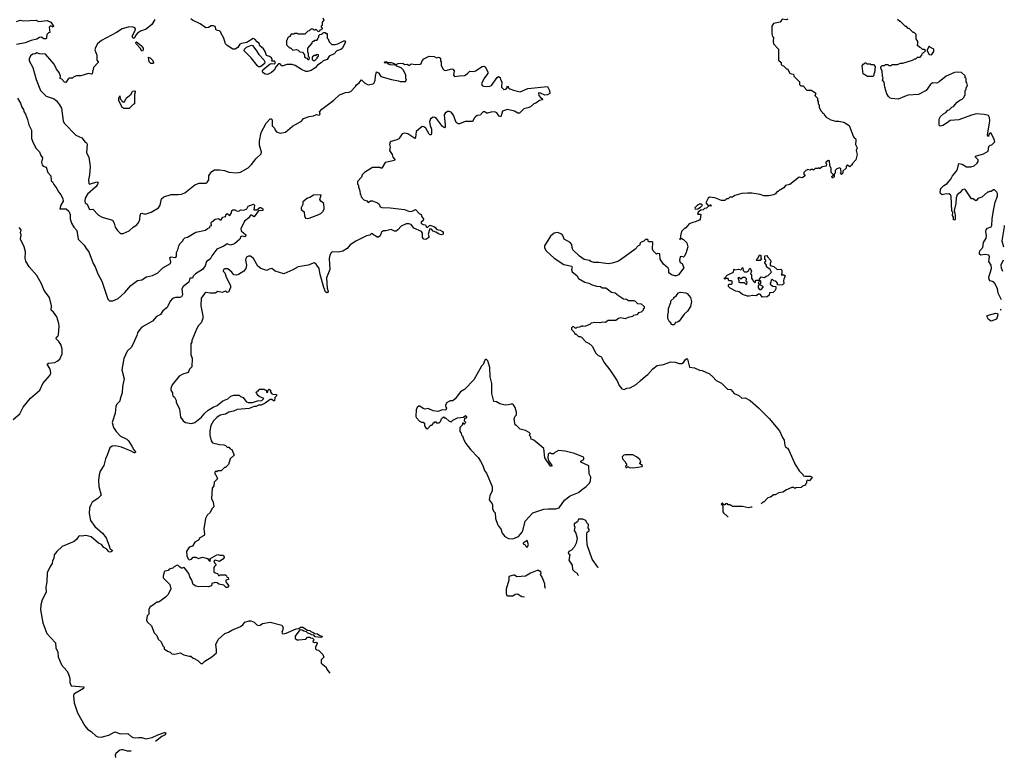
# Model space of a CAD drawing. Extents: x 2206940 to 2356632, y 511582 to 673215.
# Tile 103 of 228: x 2336761 to 2348412, y 517579 to 526313. Entities that reach past the tile are written whole.
import ezdxf

# ---------------------------------------------------------------- set-up
doc = ezdxf.new("R2010")
doc.units = 0

msp = doc.modelspace()

# ---------------------------------------------------------------- linework, layer by layer
at = {"layer": '0CON10XD'}
for points in [[(2336725, 526293), (2336765, 526307), (2336805, 526300), (2336954, 526306), (2336985, 526293), (2337085, 526302), (2337130, 526285), (2337162, 526235), (2337156, 526224), (2337125, 526238), (2337110, 526225), (2337118, 526162), (2337103, 526157), (2337083, 526137), (2337077, 526093), (2337070, 526085), (2337045, 526084), (2337015, 526104), (2336995, 526102), (2336965, 526081), (2336895, 526068), (2336825, 526040), (2336725, 526018)], [(2338360, 526315), (2338326, 526254), (2338259, 526201), (2338192, 526175), (2338155, 526151), (2338133, 526127), (2338115, 526090), (2338098, 526098), (2338093, 526117), (2338129, 526185), (2338130, 526205), (2338122, 526215), (2338095, 526226), (2338045, 526224), (2337975, 526204), (2337908, 526162), (2337728, 526065), (2337680, 526025), (2337658, 525985), (2337652, 525955), (2337672, 525892), (2337673, 525833), (2337690, 525815), (2337690, 525805), (2337636, 525745), (2337619, 525671), (2337605, 525668), (2337574, 525676), (2337485, 525648), (2337433, 525647), (2337403, 525637), (2337385, 525620), (2337345, 525620), (2337340, 525615), (2337305, 525570), (2337292, 525572), (2337258, 525608), (2337240, 525615), (2337243, 525645), (2337228, 525688), (2337197, 525725), (2337169, 525785), (2337065, 525906), (2336995, 525909), (2336965, 525922), (2336945, 525909), (2336916, 525904), (2336888, 525885), (2336875, 525850), (2336874, 525824), (2336917, 525747), (2336956, 525605), (2337006, 525475), (2337075, 525408), (2337167, 525377), (2337195, 525350), (2337232, 525305), (2337254, 525264), (2337276, 525115), (2337288, 525088), (2337425, 524947), (2337495, 524912), (2337535, 524862), (2337553, 524853), (2337559, 524839), (2337553, 524735), (2337580, 524685), (2337596, 524575), (2337586, 524474), (2337574, 524415), (2337578, 524375), (2337587, 524367), (2337675, 524392), (2337688, 524385), (2337677, 524355), (2337661, 524335), (2337564, 524245), (2337535, 524198), (2337530, 524165), (2337535, 524145), (2337559, 524129), (2337585, 524074), (2337595, 524067), (2337625, 524070), (2337695, 524000), (2337738, 523975), (2337858, 523938), (2337878, 523905), (2337890, 523855), (2337918, 523815), (2337945, 523788), (2337957, 523783), (2337985, 523782), (2338055, 523812), (2338104, 523856), (2338148, 523885), (2338170, 523915), (2338182, 523945), (2338186, 523995), (2338195, 524017), (2338205, 524021), (2338245, 524011)], [(2340350, 526335), (2340360, 526305), (2340340, 526285), (2340340, 526245), (2340330, 526235), (2340330, 526225), (2340340, 526215), (2340340, 526205), (2340328, 526192), (2340312, 526188), (2340305, 526170), (2340292, 526172), (2340265, 526200), (2340255, 526190), (2340245, 526190), (2340235, 526200), (2340205, 526200), (2340188, 526182), (2340172, 526178), (2340135, 526140), (2340055, 526140), (2340045, 526150), (2340015, 526150), (2340005, 526140), (2339975, 526140), (2339960, 526125), (2339960, 526115), (2339945, 526110), (2339930, 526095), (2339927, 526073), (2339920, 526065), (2339920, 526015), (2339955, 525980), (2339965, 525980), (2339993, 525953), (2340035, 525958), (2340055, 525950), (2340075, 525930), (2340108, 525928), (2340130, 525895), (2340132, 525872), (2340145, 525860), (2340158, 525858), (2340172, 525842), (2340185, 525840), (2340190, 525865), (2340180, 525875), (2340180, 525915), (2340170, 525925), (2340170, 525975), (2340220, 526035), (2340220, 526045), (2340232, 526058), (2340245, 526060), (2340255, 526070), (2340275, 526070), (2340288, 526082), (2340290, 526095), (2340300, 526105), (2340300, 526125), (2340312, 526138), (2340335, 526140), (2340355, 526160), (2340375, 526160), (2340385, 526150), (2340398, 526148), (2340400, 526095), (2340410, 526085), (2340422, 526052), (2340455, 526020), (2340495, 526020), (2340525, 526028), (2340595, 526062), (2340611, 526061), (2340615, 526045), (2340578, 525972), (2340562, 525958), (2340513, 525945), (2340482, 525908), (2340425, 525880), (2340398, 525842), (2340351, 525825), (2340328, 525802), (2340285, 525775), (2340258, 525742), (2340210, 525710), (2340165, 525699), (2340145, 525700), (2340095, 525722), (2340022, 525772), (2339985, 525782), (2339922, 525782), (2339865, 525762), (2339850, 525775), (2339845, 525790), (2339825, 525790), (2339795, 525760), (2339774, 525716), (2339742, 525688), (2339695, 525662), (2339665, 525667), (2339639, 525689), (2339634, 525705), (2339640, 525720), (2339725, 525789), (2339745, 525794), (2339782, 525788), (2339788, 525805), (2339775, 525822), (2339745, 525820), (2339747, 525843), (2339740, 525860), (2339717, 525877), (2339680, 525890), (2339666, 525935), (2339647, 525967), (2339603, 526003), (2339595, 526030), (2339570, 526050), (2339545, 526082), (2339525, 526088), (2339449, 526041), (2339385, 526032), (2339367, 526023), (2339342, 525985), (2339310, 525965), (2339285, 525964), (2339215, 526007), (2339198, 526025), (2339178, 526095), (2339140, 526155), (2339140, 526165), (2339125, 526180), (2339085, 526190), (2339075, 526230), (2339055, 526238), (2339025, 526238), (2338995, 526220), (2338965, 526218), (2338895, 526263), (2338806, 526306), (2338785, 526322)], [(2345850, 526320), (2345835, 526312), (2345785, 526320), (2345760, 526285), (2345683, 526267), (2345660, 526235), (2345660, 526145), (2345670, 526115), (2345680, 526105), (2345678, 526055), (2345682, 526025), (2345740, 525965), (2345740, 525835), (2345770, 525805), (2345772, 525782), (2345785, 525770), (2345798, 525768), (2345835, 525730), (2345845, 525730), (2345875, 525680), (2345895, 525670), (2345918, 525668), (2345922, 525642), (2345988, 525578), (2345990, 525545), (2346005, 525530), (2346038, 525528), (2346042, 525512), (2346075, 525480), (2346125, 525480), (2346178, 525448), (2346180, 525425), (2346170, 525415), (2346200, 525385), (2346200, 525355), (2346210, 525345), (2346210, 525315), (2346220, 525305), (2346223, 525273), (2346245, 525230), (2346260, 525215), (2346260, 525205), (2346275, 525200), (2346280, 525185), (2346305, 525160), (2346358, 525128), (2346415, 525112), (2346455, 525112), (2346515, 525098), (2346575, 525060), (2346626, 524926), (2346635, 524912), (2346650, 524905), (2346657, 524887), (2346650, 524835), (2346672, 524795), (2346661, 524765), (2346670, 524715), (2346656, 524654), (2346610, 524605), (2346610, 524595), (2346598, 524582), (2346585, 524570), (2346555, 524590), (2346550, 524585), (2346540, 524575), (2346540, 524555), (2346502, 524518), (2346500, 524495), (2346485, 524480), (2346470, 524495), (2346480, 524505), (2346478, 524548), (2346465, 524560), (2346432, 524548), (2346410, 524525), (2346410, 524495), (2346400, 524485), (2346398, 524452), (2346385, 524440), (2346375, 524442), (2346372, 524455), (2346390, 524475), (2346363, 524505), (2346362, 524552), (2346346, 524586), (2346345, 524640), (2346330, 524645), (2346300, 524625), (2346300, 524615), (2346310, 524605), (2346305, 524580), (2346255, 524570), (2346235, 524550), (2346225, 524550), (2346215, 524560), (2346205, 524550), (2346175, 524550), (2346155, 524530), (2346145, 524540), (2346125, 524540), (2346115, 524530), (2346085, 524540), (2346075, 524530), (2346062, 524528), (2346040, 524505), (2346040, 524485), (2346050, 524475), (2346050, 524465), (2346030, 524445), (2346015, 524440), (2345985, 524450), (2345875, 524360), (2345825, 524348), (2345805, 524322), (2345765, 524300), (2345755, 524300), (2345735, 524280), (2345723, 524277), (2345705, 524250), (2345682, 524238), (2345625, 524228), (2345565, 524228), (2345523, 524243), (2345425, 524257), (2345375, 524260), (2345307, 524253), (2345225, 524232), (2345197, 524213), (2345165, 524210), (2345145, 524190), (2345125, 524190), (2345105, 524170), (2345065, 524170), (2344985, 524202), (2344925, 524211), (2344909, 524201), (2344880, 524145), (2344905, 524118), (2344935, 524122), (2344945, 524118), (2344934, 524104)], [(2348379, 522996), (2348338, 523075), (2348333, 523125), (2348306, 523186), (2348285, 523210), (2348245, 523221), (2348232, 523235), (2348230, 523265), (2348262, 523365), (2348256, 523405), (2348231, 523451), (2348233, 523477), (2348239, 523505), (2348231, 523525), (2348186, 523534), (2348134, 523524), (2348120, 523535), (2348117, 523555), (2348123, 523577), (2348158, 523615), (2348166, 523675), (2348196, 523725), (2348200, 523755), (2348193, 523803), (2348197, 523823), (2348215, 523844), (2348255, 523861), (2348263, 523877), (2348267, 523955), (2348283, 524055), (2348306, 524154), (2348333, 524225), (2348332, 524255), (2348325, 524270), (2348295, 524300), (2348285, 524300), (2348255, 524280), (2348235, 524280), (2348225, 524270), (2348215, 524270), (2348145, 524210), (2348100, 524195), (2348086, 524174), (2348075, 524168), (2348045, 524190), (2348025, 524190), (2347955, 524300), (2347945, 524307), (2347915, 524300), (2347888, 524265), (2347855, 524238), (2347843, 524205), (2347837, 524135), (2347820, 524055), (2347830, 523995), (2347830, 523945), (2347825, 523940), (2347813, 523943), (2347810, 523975), (2347800, 523995), (2347802, 524032), (2347790, 524045), (2347782, 524225), (2347775, 524240), (2347755, 524252), (2347710, 524245), (2347678, 524238), (2347658, 524255), (2347652, 524275), (2347662, 524315), (2347695, 524348), (2347736, 524374), (2347778, 524425), (2347798, 524465), (2347842, 524515), (2347858, 524542), (2347875, 524608), (2347915, 524601), (2347965, 524571), (2347979, 524569), (2348015, 524569), (2348055, 524584), (2348090, 524615), (2348103, 524635), (2348102, 524655), (2348072, 524685), (2348070, 524695), (2348165, 524726), (2348222, 524755), (2348228, 524812), (2348243, 524827), (2348265, 524832), (2348300, 524865), (2348294, 524895), (2348255, 524970), (2348242, 524968), (2348230, 524955), (2348225, 524930), (2348212, 524945), (2348242, 525115), (2348238, 525155), (2348225, 525177), (2348175, 525190), (2348084, 525196), (2348025, 525181), (2347875, 525127), (2347773, 525117), (2347737, 525093), (2347685, 525060), (2347655, 525050), (2347640, 525065), (2347642, 525135), (2347658, 525165), (2347691, 525199), (2347720, 525215), (2347745, 525240), (2347760, 525245), (2347790, 525275), (2347810, 525285), (2347854, 525336), (2347885, 525360), (2347915, 525370), (2347935, 525390), (2347948, 525425), (2347950, 525475), (2347960, 525485), (2347960, 525505), (2347978, 525535), (2347970, 525565), (2347960, 525575), (2347960, 525615), (2347950, 525625), (2347948, 525648), (2347907, 525687), (2347855, 525692), (2347823, 525687), (2347725, 525642), (2347643, 525577), (2347615, 525562), (2347564, 525566), (2347535, 525542), (2347488, 525475), (2347395, 525428), (2347275, 525417), (2347230, 525405), (2347155, 525372), (2347078, 525378), (2347060, 525385), (2347042, 525402), (2347023, 525433), (2346997, 525515), (2346992, 525572), (2346970, 525595), (2346980, 525625), (2346970, 525645), (2346968, 525705), (2346953, 525733), (2346952, 525755), (2346965, 525770), (2346995, 525770), (2347005, 525780), (2347035, 525780), (2347045, 525770), (2347075, 525770), (2347085, 525780), (2347148, 525782), (2347183, 525797), (2347212, 525798), (2347327, 525833), (2347355, 525850), (2347365, 525850), (2347385, 525870), (2347415, 525870), (2347438, 525892), (2347442, 525908), (2347478, 525942), (2347478, 525948), (2347465, 525960), (2347445, 525960), (2347425, 525980), (2347412, 525982), (2347382, 526012), (2347390, 526025), (2347390, 526055), (2347370, 526085), (2347368, 526138), (2347345, 526160), (2347335, 526160), (2347288, 526208), (2347275, 526210), (2347255, 526230), (2347242, 526232), (2347185, 526290), (2347175, 526290), (2347150, 526315)], [(2338215, 525941), (2338204, 525944), (2338191, 525971), (2338141, 526025), (2338137, 526043), (2338145, 526052), (2338198, 526008), (2338221, 525975), (2338224, 525955), (2338215, 525941)], [(2339605, 525754), (2339586, 525756), (2339575, 525766), (2339501, 525861), (2339418, 525945), (2339422, 525965), (2339444, 525986), (2339505, 526009), (2339515, 526007), (2339557, 525957), (2339591, 525901), (2339648, 525838), (2339660, 525815), (2339659, 525795), (2339625, 525765), (2339605, 525754)], [(2347545, 525898), (2347555, 525902), (2347578, 525935), (2347578, 525965), (2347540, 525985), (2347525, 526000), (2347500, 525955), (2347500, 525945), (2347525, 525900), (2347545, 525898)], [(2338245, 524011), (2338315, 524034), (2338402, 524085), (2338424, 524116), (2338440, 524190), (2338465, 524217), (2338555, 524244), (2338635, 524241), (2338674, 524246), (2338715, 524263), (2338835, 524359), (2338885, 524376), (2338963, 524377), (2338975, 524382), (2339000, 524415), (2338998, 524465), (2339009, 524485), (2339035, 524516), (2339065, 524533), (2339126, 524536), (2339186, 524526), (2339237, 524507), (2339325, 524500), (2339375, 524507), (2339465, 524557), (2339505, 524597), (2339559, 524671), (2339618, 524725), (2339622, 524745), (2339597, 524827), (2339597, 524875), (2339618, 524975), (2339678, 525088), (2339725, 525140), (2339735, 525140), (2339750, 525125), (2339750, 525055), (2339775, 525030), (2339783, 525003), (2339800, 524985), (2339845, 524970), (2339905, 524980), (2339990, 525050), (2340095, 525112), (2340119, 525141), (2340185, 525167), (2340236, 525174), (2340275, 525190), (2340305, 525182), (2340316, 525195), (2340308, 525222), (2340335, 525252), (2340479, 525361), (2340546, 525424), (2340615, 525452), (2340655, 525453), (2340679, 525461), (2340735, 525520), (2340748, 525542), (2340780, 525565), (2340788, 525582), (2340805, 525600), (2340842, 525565), (2340885, 525543), (2340945, 525553), (2340957, 525565), (2340969, 525595), (2340970, 525645), (2340983, 525697), (2341005, 525682), (2341035, 525641), (2341160, 525605), (2341245, 525588), (2341265, 525580), (2341325, 525580), (2341340, 525595), (2341332, 525615), (2341330, 525655), (2341302, 525715), (2341274, 525744), (2341222, 525762), (2341216, 525775), (2341224, 525786), (2341238, 525792), (2341295, 525798), (2341315, 525782), (2341345, 525787), (2341365, 525774), (2341376, 525774), (2341395, 525790), (2341445, 525783), (2341500, 525785), (2341512, 525795), (2341522, 525825), (2341545, 525848), (2341605, 525882), (2341667, 525877), (2341695, 525860), (2341715, 525868), (2341730, 525865), (2341740, 525855), (2341740, 525825), (2341750, 525815), (2341750, 525775), (2341770, 525730), (2341785, 525716), (2341805, 525711), (2341875, 525730), (2341885, 525727), (2341901, 525705), (2341894, 525654), (2341908, 525638), (2341965, 525649), (2342025, 525651), (2342055, 525670), (2342086, 525704), (2342135, 525701), (2342155, 525706), (2342235, 525760), (2342255, 525762), (2342270, 525755), (2342302, 525695), (2342302, 525675), (2342263, 525625), (2342224, 525556), (2342232, 525535), (2342250, 525525), (2342285, 525520), (2342325, 525524), (2342345, 525534), (2342411, 525629), (2342425, 525638), (2342445, 525630), (2342450, 525605), (2342467, 525575), (2342462, 525515), (2342490, 525485), (2342511, 525489), (2342527, 525503), (2342535, 525530), (2342550, 525500), (2342562, 525492), (2342605, 525477), (2342685, 525459), (2342775, 525497), (2343005, 525520), (2343032, 525475), (2343035, 525440), (2343005, 525422), (2342975, 525418), (2342925, 525442), (2342900, 525445), (2342903, 525413), (2342925, 525390), (2342945, 525380), (2342948, 525365), (2342913, 525357), (2342868, 525325), (2342844, 525316), (2342805, 525280), (2342775, 525267), (2342725, 525256), (2342675, 525204), (2342655, 525206), (2342615, 525229), (2342535, 525248), (2342475, 525229), (2342455, 525163), (2342435, 525170), (2342409, 525209), (2342385, 525222), (2342335, 525218), (2342295, 525206), (2342285, 525207), (2342265, 525222), (2342247, 525223), (2342223, 525197), (2342215, 525182), (2342175, 525179), (2342156, 525164), (2342138, 525145), (2342125, 525113), (2342115, 525107), (2342034, 525106), (2341965, 525078), (2341948, 525078), (2341926, 525095), (2341895, 525181), (2341865, 525219), (2341845, 525226), (2341825, 525224), (2341795, 525206), (2341784, 525186), (2341795, 525065), (2341794, 525045), (2341786, 525034), (2341765, 525046), (2341695, 525142), (2341675, 525156), (2341655, 525158), (2341622, 525138), (2341609, 525105), (2341618, 525058), (2341634, 525015), (2341634, 524966), (2341629, 524951), (2341615, 524949), (2341605, 524957), (2341565, 525028), (2341545, 525042), (2341525, 525047), (2341451, 524989), (2341444, 524916), (2341436, 524904), (2341355, 524961), (2341315, 524970), (2341288, 524962), (2341249, 524901), (2341225, 524889), (2341155, 524871), (2341145, 524862), (2341136, 524835), (2341144, 524805), (2341138, 524765), (2341167, 524715), (2341176, 524685), (2341199, 524659), (2341198, 524645), (2341087, 524623), (2341045, 524553), (2341035, 524553), (2341023, 524563), (2340935, 524562), (2340840, 524505), (2340813, 524477), (2340805, 524450), (2340760, 524395), (2340760, 524365), (2340770, 524355), (2340770, 524335), (2340787, 524287), (2340790, 524245), (2340797, 524237), (2340800, 524215), (2340835, 524180), (2340868, 524168), (2340885, 524150), (2340913, 524167), (2340935, 524168), (2340995, 524143), (2341015, 524128), (2341025, 524098), (2341045, 524089), (2341145, 524086), (2341315, 524065), (2341375, 524041), (2341406, 524044), (2341445, 524064), (2341489, 524019), (2341512, 524005), (2341518, 523978), (2341538, 523955), (2341536, 523934), (2341512, 523915), (2341511, 523905), (2341520, 523895), (2341535, 523886), (2341563, 523883), (2341571, 523865), (2341585, 523854), (2341615, 523880), (2341660, 523865), (2341675, 523857), (2341697, 523827), (2341735, 523822), (2341765, 523804), (2341774, 523794), (2341774, 523775), (2341754, 523766), (2341725, 523772), (2341685, 523798), (2341655, 523809), (2341634, 523834), (2341615, 523837), (2341596, 523775), (2341604, 523745), (2341601, 523735), (2341565, 523711), (2341545, 523715), (2341528, 523735), (2341526, 523785), (2341514, 523804), (2341426, 523846), (2341395, 523886), (2341366, 523896), (2341335, 523897), (2341274, 523866), (2341236, 523824), (2341215, 523810), (2341195, 523808), (2341155, 523828), (2341095, 523812), (2341065, 523812), (2341044, 523796), (2341026, 523754), (2340997, 523733), (2340925, 523780), (2340905, 523762), (2340865, 523753), (2340740, 523690), (2340672, 523645), (2340636, 523604), (2340585, 523570), (2340535, 523560), (2340460, 523565), (2340446, 523554), (2340431, 523525), (2340424, 523485), (2340431, 523355), (2340393, 523255), (2340398, 523135), (2340413, 523095), (2340408, 523082), (2340395, 523077), (2340380, 523090), (2340360, 523140), (2340316, 523295), (2340304, 523365), (2340268, 523418), (2340245, 523434), (2340175, 523408), (2340055, 523386), (2339995, 523351), (2339885, 523304), (2339786, 523336), (2339745, 523366), (2339715, 523360), (2339685, 523344), (2339615, 523365), (2339578, 523395), (2339526, 523485), (2339492, 523512), (2339468, 523512), (2339445, 523499), (2339436, 523485), (2339434, 523466), (2339443, 523405), (2339435, 523365), (2339414, 523335), (2339350, 523295), (2339322, 523288), (2339295, 523292), (2339273, 523323), (2339225, 523362), (2339187, 523363), (2339172, 523355), (2339168, 523335), (2339187, 523315), (2339203, 523265), (2339256, 523166), (2339255, 523140), (2339230, 523085), (2339215, 523082), (2339195, 523100), (2339155, 523084), (2339105, 523096), (2339075, 523076), (2339056, 523074), (2339015, 523073), (2338965, 523081), (2338950, 523075), (2338907, 523015), (2338906, 522925), (2338927, 522805), (2338927, 522775), (2338908, 522725), (2338877, 522693), (2338858, 522655), (2338798, 522515), (2338798, 522495), (2338788, 522475), (2338788, 522345), (2338802, 522305), (2338797, 522203), (2338772, 522175), (2338753, 522137), (2338690, 522115), (2338649, 522091), (2338565, 521990), (2338550, 521945), (2338550, 521925), (2338568, 521895), (2338568, 521875), (2338575, 521860), (2338593, 521843), (2338612, 521805), (2338612, 521785), (2338652, 521702), (2338662, 521605), (2338694, 521564), (2338723, 521543), (2338795, 521530), (2338835, 521543), (2338912, 521608), (2338952, 521655), (2338992, 521688), (2339050, 521725), (2339096, 521744), (2339165, 521798), (2339225, 521822), (2339260, 521855), (2339293, 521867), (2339357, 521867), (2339375, 521850), (2339405, 521840), (2339425, 521810), (2339445, 521790), (2339465, 521780), (2339515, 521780), (2339575, 521800), (2339625, 521802), (2339648, 521828), (2339595, 521850), (2339572, 521872), (2339570, 521885), (2339560, 521895), (2339562, 521908), (2339575, 521920), (2339585, 521920), (2339595, 521940), (2339655, 521940), (2339665, 521930), (2339678, 521928), (2339685, 521900), (2339698, 521902), (2339700, 521925), (2339715, 521940), (2339730, 521925), (2339730, 521905), (2339740, 521885), (2339757, 521877), (2339796, 521876), (2339802, 521865), (2339782, 521838), (2339775, 521801), (2339765, 521801), (2339746, 521816), (2339723, 521817), (2339666, 521774), (2339620, 521750), (2339585, 521749), (2339559, 521731), (2339535, 521734), (2339516, 521724)], [(2338335, 525792), (2338313, 525793), (2338294, 525814), (2338285, 525868), (2338305, 525861), (2338331, 525835), (2338344, 525805), (2338344, 525796), (2338335, 525792)], [(2340255, 525830), (2340280, 525855), (2340282, 525868), (2340298, 525882), (2340298, 525898), (2340275, 525900), (2340265, 525890), (2340245, 525890), (2340222, 525868), (2340222, 525842), (2340235, 525830), (2340255, 525830)], [(2341195, 525774), (2341145, 525777), (2341126, 525785), (2341115, 525800), (2341085, 525799), (2341073, 525807), (2341080, 525815), (2341095, 525816), (2341116, 525806), (2341155, 525807), (2341194, 525794), (2341200, 525785), (2341200, 525775), (2341195, 525774)], [(2346855, 525640), (2346795, 525640), (2346742, 525672), (2346732, 525765), (2346745, 525790), (2346755, 525790), (2346765, 525800), (2346775, 525800), (2346785, 525790), (2346825, 525790), (2346833, 525783), (2346865, 525780), (2346885, 525760), (2346877, 525683), (2346870, 525675), (2346868, 525652), (2346855, 525640)], [(2336736, 525385), (2336772, 525325), (2336788, 525278), (2336805, 525251), (2336810, 525225), (2336829, 525195), (2336855, 525132), (2336869, 525069), (2336899, 525005), (2336901, 524905), (2336920, 524855), (2336957, 524787), (2336997, 524747), (2337013, 524703), (2337031, 524675), (2337019, 524625), (2337027, 524595), (2337039, 524579), (2337075, 524568), (2337092, 524502), (2337128, 524465), (2337133, 524405), (2337151, 524391), (2337165, 524360), (2337202, 524315), (2337214, 524285), (2337249, 524239), (2337270, 524195), (2337276, 524165), (2337249, 524115), (2337237, 524075), (2337312, 524072), (2337344, 524044), (2337358, 524005), (2337357, 523955), (2337374, 523905), (2337403, 523855), (2337438, 523815), (2337452, 523715), (2337524, 523644), (2337546, 523605), (2337580, 523565), (2337630, 523425), (2337654, 523385), (2337685, 523305), (2337731, 523215), (2337804, 523005), (2337825, 522984), (2337865, 522982), (2337925, 523013), (2338005, 523082), (2338078, 523165), (2338155, 523223), (2338205, 523234), (2338263, 523267), (2338333, 523285), (2338395, 523315), (2338455, 523375), (2338544, 523426), (2338549, 523445), (2338538, 523495), (2338555, 523503), (2338595, 523496), (2338615, 523507), (2338616, 523555), (2338632, 523588), (2338643, 523635), (2338658, 523662), (2338689, 523691), (2338703, 523717)], [(2338055, 525260), (2337995, 525260), (2337985, 525270), (2337972, 525272), (2337970, 525285), (2337933, 525353), (2337933, 525387), (2337945, 525410), (2337950, 525375), (2337965, 525360), (2337968, 525348), (2337978, 525338), (2338001, 525339), (2338022, 525385), (2338080, 525430), (2338095, 525468), (2338115, 525472), (2338127, 525465), (2338129, 525455), (2338118, 525425), (2338120, 525315), (2338102, 525308), (2338055, 525260)], [(2340165, 523959), (2340185, 523964), (2340300, 524005), (2340325, 524018), (2340352, 524045), (2340362, 524075), (2340358, 524135), (2340323, 524163), (2340312, 524185), (2340327, 524237), (2340236, 524234), (2340195, 524208), (2340165, 524198), (2340112, 524155), (2340110, 524125), (2340092, 524085), (2340093, 524065), (2340127, 524037), (2340131, 523991), (2340144, 523964), (2340165, 523959)], [(2338703, 523717), (2338715, 523729), (2338745, 523737), (2338845, 523796), (2338961, 523819), (2338985, 523840), (2339009, 523851), (2339015, 523870), (2339030, 523875), (2339028, 523905), (2339032, 523915), (2339075, 523952), (2339115, 523958), (2339135, 523942), (2339147, 523943), (2339165, 523973), (2339196, 523984), (2339205, 524010), (2339215, 524017), (2339248, 523995), (2339268, 524025), (2339272, 524055), (2339285, 524062), (2339305, 524062), (2339335, 524044), (2339361, 524049), (2339375, 524060), (2339415, 524056), (2339448, 524075), (2339466, 524104), (2339528, 524128), (2339538, 524115), (2339532, 524062), (2339567, 524063), (2339603, 524087), (2339615, 524088), (2339638, 524075), (2339637, 524055), (2339585, 524050), (2339535, 523980), (2339505, 523999), (2339492, 523998), (2339471, 523965), (2339423, 523927), (2339377, 523835), (2339382, 523812), (2339437, 523765), (2339438, 523752), (2339425, 523741), (2339395, 523748), (2339376, 523744), (2339365, 523713), (2339303, 523657), (2339255, 523644), (2339215, 523659), (2339175, 523630), (2339095, 523595), (2339035, 523516), (2339015, 523478), (2338972, 523448), (2338955, 523399), (2338925, 523353), (2338843, 523305), (2338814, 523275), (2338806, 523254), (2338775, 523253), (2338761, 523205), (2338694, 523155), (2338681, 523125), (2338688, 523055), (2338677, 523033), (2338657, 523023), (2338605, 523024), (2338570, 523010), (2338542, 522978), (2338505, 522905), (2338455, 522867), (2338426, 522824), (2338380, 522800), (2338331, 522745), (2338205, 522671), (2338179, 522639), (2338156, 522605), (2338149, 522575), (2338099, 522465), (2338079, 522431), (2338031, 522389), (2337995, 522300), (2337971, 522165), (2337999, 522061), (2337978, 521968), (2337972, 521895), (2337948, 521825), (2337944, 521795), (2337911, 521759), (2337898, 521732), (2337889, 521655), (2337856, 521545), (2337870, 521485), (2337902, 521435), (2337955, 521382), (2338029, 521345), (2338050, 521325), (2338089, 521265), (2338110, 521220), (2338130, 521195), (2338128, 521185), (2338115, 521184), (2338082, 521202), (2337965, 521250), (2337895, 521269), (2337857, 521265), (2337828, 521245), (2337798, 521155), (2337776, 521114), (2337755, 521035), (2337713, 520967), (2337700, 520925), (2337692, 520855), (2337698, 520785), (2337725, 520685), (2337685, 520645), (2337620, 520600), (2337601, 520569), (2337587, 520533), (2337583, 520465), (2337598, 520385), (2337652, 520312), (2337741, 520235), (2337785, 520177), (2337821, 520085), (2337828, 520048), (2337855, 520030), (2337858, 520022), (2337835, 520010), (2337815, 520014), (2337792, 520042), (2337755, 520064), (2337729, 520099), (2337695, 520115), (2337605, 520191), (2337545, 520206), (2337495, 520199), (2337465, 520201), (2337455, 520194), (2337439, 520161), (2337407, 520135), (2337265, 520077), (2337202, 520018), (2337170, 519975), (2337165, 519935), (2337150, 519905), (2337147, 519875), (2337120, 519840), (2337087, 519763), (2337082, 519655), (2337071, 519595), (2337076, 519535), (2337026, 519445), (2337011, 519385), (2337009, 519325), (2337035, 519172), (2337083, 519045), (2337184, 518935), (2337190, 518875), (2337214, 518825), (2337215, 518767), (2337256, 518675), (2337317, 518605), (2337334, 518575), (2337353, 518515), (2337354, 518465), (2337371, 518425), (2337521, 518415), (2337516, 518395), (2337402, 518325), (2337398, 518308), (2337407, 518225), (2337445, 518107), (2337533, 517953), (2337565, 517914), (2337605, 517886), (2337662, 517832), (2337685, 517820), (2337725, 517817), (2337815, 517842), (2337885, 517882), (2337955, 517858), (2338042, 517862), (2338081, 517825), (2338105, 517812), (2338132, 517808), (2338165, 517815), (2338205, 517814), (2338255, 517797), (2338327, 517813), (2338395, 517847), (2338475, 517873), (2338485, 517872), (2338489, 517865), (2338482, 517845), (2338444, 517826), (2338369, 517766)], [(2344934, 524104), (2344915, 524110), (2344888, 524082), (2344865, 524076), (2344848, 524062), (2344821, 524059), (2344788, 524035), (2344780, 524010), (2344815, 524010), (2344820, 524005), (2344815, 523950), (2344805, 523940), (2344755, 523918), (2344725, 523912), (2344682, 523895), (2344645, 523848), (2344624, 523836), (2344593, 523805), (2344580, 523755), (2344580, 523720), (2344570, 523715), (2344575, 523710), (2344580, 523720), (2344595, 523720), (2344615, 523710), (2344655, 523670), (2344667, 523625), (2344642, 523545), (2344625, 523510), (2344615, 523500), (2344595, 523508), (2344577, 523503), (2344567, 523465), (2344575, 523438), (2344600, 523425), (2344620, 523375), (2344555, 523293), (2344535, 523280), (2344515, 523278), (2344475, 523292), (2344442, 523315), (2344442, 523355), (2344435, 523370), (2344379, 523419), (2344338, 523478), (2344335, 523540), (2344307, 523543), (2344295, 523538), (2344258, 523575), (2344248, 523595), (2344252, 523675), (2344243, 523683), (2344202, 523682), (2344195, 523710), (2344165, 523710), (2344145, 523690), (2344115, 523680), (2344103, 523667), (2344095, 523640), (2344080, 523635), (2344043, 523597), (2343925, 523508), (2343845, 523453), (2343772, 523428), (2343725, 523422), (2343615, 523436), (2343555, 523437), (2343518, 523448), (2343502, 523462), (2343440, 523475), (2343385, 523512), (2343308, 523588), (2343298, 523615), (2343295, 523650), (2343273, 523673), (2343202, 523715), (2343189, 523759), (2343175, 523772), (2343125, 523792), (2343086, 523784), (2343041, 523749), (2342972, 523635), (2342973, 523613), (2342992, 523575), (2343085, 523488), (2343198, 523415), (2343293, 523393), (2343298, 523385), (2343290, 523355), (2343299, 523329), (2343353, 523283), (2343375, 523248), (2343450, 523205), (2343495, 523192), (2343535, 523172), (2343585, 523158), (2343632, 523152), (2343655, 523138), (2343695, 523138), (2343765, 523088), (2343807, 523077), (2343847, 523047), (2343908, 523008), (2343942, 523002), (2343965, 522988), (2344027, 522987), (2344045, 522980), (2344073, 522953), (2344115, 522950), (2344150, 522915), (2344150, 522895), (2344140, 522885), (2344138, 522872), (2344115, 522850), (2344085, 522840), (2344062, 522818), (2344025, 522810), (2344012, 522798), (2343963, 522787), (2343925, 522770), (2343875, 522782), (2343845, 522773), (2343815, 522752), (2343725, 522752), (2343692, 522728), (2343655, 522730), (2343625, 522722), (2343565, 522728), (2343525, 522718), (2343507, 522703), (2343457, 522683), (2343425, 522680), (2343415, 522688), (2343385, 522672), (2343355, 522670), (2343345, 522660), (2343335, 522660), (2343318, 522678), (2343305, 522680), (2343290, 522665), (2343290, 522645), (2343318, 522618), (2343335, 522590), (2343345, 522590), (2343375, 522562), (2343395, 522562), (2343410, 522555), (2343464, 522494), (2343495, 522482), (2343536, 522446), (2343578, 522365), (2343606, 522336), (2343636, 522326), (2343646, 522316), (2343675, 522258), (2343746, 522166), (2343832, 522035), (2343853, 521983), (2343885, 521942), (2343913, 521933), (2343945, 521950), (2343985, 521952), (2344055, 521992), (2344104, 522036), (2344165, 522093), (2344195, 522113), (2344255, 522180), (2344305, 522219), (2344378, 522232), (2344465, 522262), (2344516, 522256), (2344565, 522242), (2344595, 522242), (2344615, 522252), (2344640, 522290), (2344655, 522300), (2344662, 522292), (2344687, 522197), (2344745, 522192), (2344805, 522162), (2344835, 522158), (2344925, 522118), (2344963, 522085), (2345001, 522041), (2345065, 522008), (2345135, 521938), (2345175, 521934), (2345217, 521887), (2345272, 521862), (2345305, 521830), (2345345, 521834), (2345403, 521803), (2345505, 521718), (2345628, 521592), (2345751, 521445), (2345786, 521366), (2345807, 521335), (2345815, 521270), (2345824, 521254), (2345845, 521240), (2345867, 521207), (2345933, 521053), (2345985, 520970), (2346028, 520928), (2346033, 520913), (2346055, 520908), (2346115, 520908), (2346138, 520895), (2346108, 520852), (2346085, 520860), (2346072, 520848), (2346070, 520825), (2346060, 520815), (2346058, 520802), (2346025, 520790), (2346008, 520772), (2345945, 520770), (2345935, 520760), (2345922, 520772), (2345898, 520772), (2345833, 520747), (2345792, 520718), (2345745, 520712), (2345702, 520688), (2345683, 520687), (2345645, 520660), (2345615, 520650), (2345565, 520600), (2345555, 520600), (2345537, 520582)], [(2344755, 524070), (2344785, 524072), (2344819, 524091), (2344840, 524115), (2344828, 524128), (2344805, 524130), (2344795, 524120), (2344785, 524120), (2344750, 524085), (2344755, 524070)], [(2336685, 521578), (2336764, 521645), (2336804, 521726), (2336889, 521831), (2336999, 521925), (2337036, 522005), (2337114, 522095), (2337129, 522125), (2337127, 522155), (2337121, 522175), (2337086, 522235), (2337100, 522245), (2337178, 522255), (2337205, 522268), (2337234, 522295), (2337264, 522355), (2337262, 522415), (2337249, 522465), (2337224, 522504), (2337192, 522535), (2337198, 522555), (2337212, 522565), (2337219, 522581), (2337229, 522685), (2337226, 522715), (2337199, 522795), (2337160, 522850), (2337133, 522875), (2337136, 522925), (2337115, 523025), (2337052, 523105), (2337020, 523185), (2336965, 523284), (2336874, 523385), (2336833, 523453), (2336826, 523485), (2336830, 523565), (2336813, 523625), (2336771, 523715), (2336780, 523765), (2336771, 523789), (2336777, 523825), (2336753, 523853)], [(2348412, 523874), (2348412, 523861), (2348382, 523695), (2348403, 523624)], [(2345548, 523028), (2345527, 523057), (2345515, 523062), (2345505, 523062), (2345476, 523044), (2345435, 523048), (2345395, 523038), (2345375, 523038), (2345315, 523058), (2345275, 523090), (2345235, 523098), (2345170, 523135), (2345150, 523155), (2345150, 523175), (2345155, 523180), (2345185, 523180), (2345192, 523188), (2345190, 523215), (2345185, 523220), (2345152, 523222), (2345145, 523250), (2345115, 523250), (2345105, 523240), (2345100, 523245), (2345102, 523258), (2345118, 523262), (2345120, 523275), (2345132, 523288), (2345208, 523322), (2345210, 523355), (2345215, 523360), (2345225, 523350), (2345265, 523358), (2345295, 523350), (2345308, 523362), (2345315, 523380), (2345320, 523375), (2345322, 523342), (2345338, 523328), (2345365, 523328), (2345388, 523342), (2345392, 523358), (2345405, 523370), (2345420, 523335), (2345410, 523305), (2345420, 523295), (2345422, 523252), (2345432, 523232), (2345455, 523200), (2345467, 523203), (2345472, 523228), (2345510, 523230), (2345510, 523215), (2345500, 523195), (2345510, 523185), (2345510, 523175), (2345498, 523162), (2345498, 523138), (2345515, 523118), (2345535, 523118), (2345560, 523145), (2345560, 523155), (2345520, 523175), (2345520, 523185), (2345530, 523195), (2345530, 523215), (2345510, 523235), (2345535, 523268), (2345575, 523260), (2345593, 523277), (2345618, 523282), (2345658, 523325), (2345643, 523353), (2345600, 523385), (2345600, 523405), (2345580, 523435), (2345580, 523445), (2345590, 523455), (2345590, 523465), (2345580, 523475), (2345580, 523515), (2345605, 523520), (2345610, 523505), (2345647, 523467), (2345648, 523445), (2345640, 523425), (2345642, 523402), (2345685, 523392), (2345724, 523354), (2345768, 523358), (2345778, 523348), (2345780, 523305), (2345772, 523292), (2345805, 523292), (2345819, 523279), (2345805, 523240), (2345800, 523225), (2345805, 523190), (2345788, 523172), (2345755, 523168), (2345730, 523175), (2345730, 523195), (2345707, 523217), (2345685, 523220), (2345665, 523240), (2345652, 523228), (2345650, 523205), (2345640, 523195), (2345642, 523182), (2345675, 523158), (2345710, 523155), (2345708, 523125), (2345698, 523102), (2345678, 523082), (2345635, 523080), (2345628, 523052), (2345605, 523030), (2345548, 523028)], [(2345525, 523460), (2345485, 523460), (2345480, 523465), (2345482, 523478), (2345498, 523492), (2345515, 523530), (2345530, 523525), (2345530, 523485), (2345540, 523475), (2345525, 523460)], [(2348397, 523465), (2348372, 523405), (2348374, 523375), (2348392, 523336)], [(2345365, 523180), (2345370, 523205), (2345358, 523218), (2345360, 523245), (2345345, 523260), (2345318, 523262), (2345295, 523240), (2345272, 523262), (2345258, 523255), (2345270, 523225), (2345270, 523205), (2345285, 523200), (2345332, 523202), (2345353, 523183), (2345365, 523180)], [(2344485, 522698), (2344474, 522704), (2344468, 522725), (2344450, 522735), (2344432, 522775), (2344430, 522815), (2344440, 522855), (2344440, 522895), (2344467, 522963), (2344468, 522982), (2344500, 523015), (2344500, 523025), (2344528, 523042), (2344555, 523078), (2344575, 523088), (2344645, 523078), (2344659, 523069), (2344698, 523025), (2344710, 522975), (2344700, 522915), (2344665, 522860), (2344624, 522826), (2344566, 522744), (2344545, 522730), (2344522, 522728), (2344505, 522700), (2344485, 522698)], [(2348255, 522744), (2348224, 522764), (2348208, 522795), (2348209, 522811), (2348311, 522839), (2348333, 522833), (2348337, 522815), (2348318, 522765), (2348255, 522744)], [(2348374, 522873), (2348373, 522873), (2348373, 522885), (2348375, 522886)], [(2342595, 520168), (2342615, 520172), (2342665, 520192), (2342708, 520245), (2342720, 520275), (2342742, 520375), (2342835, 520472), (2342965, 520516), (2343015, 520523), (2343105, 520520), (2343145, 520532), (2343208, 520625), (2343275, 520677), (2343375, 520713), (2343405, 520743), (2343466, 520784), (2343502, 520825), (2343517, 520853), (2343518, 520895), (2343500, 520935), (2343495, 521030), (2343402, 521075), (2343402, 521085), (2343412, 521095), (2343436, 521104), (2343437, 521125), (2343431, 521131), (2343328, 521178), (2343214, 521204), (2343135, 521210), (2343095, 521190), (2343077, 521173), (2343055, 521172), (2343042, 521182), (2343025, 521182), (2343015, 521170), (2343012, 521125), (2343024, 521084), (2343056, 521035), (2343055, 521024), (2343044, 521025), (2342974, 521124), (2342962, 521235), (2342844, 521334), (2342812, 521345), (2342808, 521355), (2342810, 521375), (2342790, 521395), (2342800, 521405), (2342800, 521415), (2342790, 521425), (2342747, 521447), (2342683, 521463), (2342635, 521510), (2342623, 521513), (2342612, 521585), (2342623, 521617), (2342638, 521635), (2342638, 521665), (2342625, 521720), (2342604, 521754), (2342595, 521762), (2342575, 521762), (2342545, 521752), (2342505, 521750), (2342443, 521763), (2342405, 521790), (2342373, 521793), (2342348, 521888), (2342347, 522005), (2342330, 522085), (2342323, 522193), (2342302, 522272), (2342285, 522290), (2342275, 522290), (2342265, 522280), (2342245, 522230), (2342225, 522210), (2342135, 522048), (2342026, 521934), (2342015, 521930), (2341978, 521905), (2341916, 521824), (2341885, 521800), (2341855, 521800), (2341812, 521775), (2341800, 521745), (2341803, 521723), (2341810, 521715), (2341805, 521690), (2341765, 521692), (2341707, 521673), (2341655, 521682), (2341595, 521710), (2341561, 521701), (2341535, 521710), (2341495, 521738), (2341485, 521738), (2341465, 521720), (2341452, 521695), (2341447, 521615), (2341455, 521598), (2341491, 521561), (2341515, 521548), (2341535, 521548), (2341550, 521535), (2341550, 521505), (2341572, 521472), (2341585, 521470), (2341625, 521510), (2341635, 521510), (2341648, 521522), (2341655, 521540), (2341665, 521540), (2341675, 521550), (2341685, 521550), (2341695, 521540), (2341725, 521540), (2341740, 521555), (2341752, 521588), (2341775, 521610), (2341785, 521600), (2341798, 521598), (2341845, 521558), (2341865, 521553), (2341885, 521570), (2341943, 521597), (2342012, 521608), (2342038, 521628), (2342050, 521615), (2342050, 521605), (2342038, 521592), (2342025, 521590), (2342020, 521565), (2342040, 521545), (2342015, 521520), (2342008, 521538), (2342000, 521535), (2341998, 521512), (2341970, 521485), (2341970, 521435), (2341987, 521417), (2341990, 521395), (2342000, 521385), (2342015, 521340), (2342042, 521295), (2342095, 521222), (2342185, 521128), (2342214, 521084), (2342243, 521035), (2342263, 520975), (2342283, 520945), (2342350, 520785), (2342350, 520735), (2342324, 520676), (2342317, 520627), (2342352, 520582), (2342357, 520567), (2342354, 520524), (2342368, 520495), (2342388, 520475), (2342392, 520405), (2342415, 520340), (2342426, 520316), (2342453, 520285), (2342472, 520232), (2342502, 520192), (2342545, 520170), (2342595, 520168)], [(2339516, 521724), (2339475, 521710), (2339334, 521696), (2339292, 521678), (2339234, 521666), (2339195, 521643), (2339135, 521630), (2339095, 521602), (2339055, 521562), (2339024, 521506), (2339009, 521445), (2339011, 521395), (2339028, 521325), (2339044, 521304), (2339125, 521282), (2339175, 521280), (2339195, 521270), (2339215, 521250), (2339235, 521250), (2339252, 521232), (2339270, 521225), (2339298, 521155), (2339250, 521115), (2339230, 521045), (2339195, 521010), (2339185, 521010), (2339145, 520970), (2339105, 520970), (2339095, 520960), (2339085, 520970), (2339070, 520955), (2339070, 520935), (2339080, 520925), (2339100, 520875), (2339062, 520838), (2339060, 520795), (2339040, 520765), (2339032, 520645), (2339052, 520602), (2339058, 520545), (2339035, 520520), (2339013, 520477), (2338978, 520445), (2338958, 520405), (2338940, 520285), (2338948, 520225), (2338942, 520205), (2338891, 520179), (2338878, 520152), (2338832, 520125), (2338805, 520078), (2338765, 520068), (2338734, 520016), (2338737, 519965), (2338755, 519930), (2338768, 519918), (2338793, 519927), (2338815, 519950), (2338845, 519948), (2338875, 519933), (2338925, 519948), (2338982, 519932), (2339002, 519905), (2339015, 519903), (2339020, 519915), (2339012, 519928), (2339095, 519978), (2339105, 519980), (2339131, 519971), (2339165, 519974), (2339176, 519966), (2339179, 519945), (2339166, 519924), (2339125, 519898), (2339075, 519913), (2339058, 519905), (2339065, 519880), (2339080, 519865), (2339080, 519855), (2339065, 519840), (2339060, 519825), (2339060, 519775), (2339073, 519763), (2339100, 519755), (2339115, 519733), (2339127, 519733), (2339135, 519740), (2339195, 519740), (2339208, 519728), (2339212, 519712), (2339228, 519708), (2339230, 519685), (2339200, 519675), (2339200, 519655), (2339230, 519615), (2339230, 519605), (2339219, 519591), (2339205, 519590), (2339177, 519617), (2339118, 519628), (2339097, 519647), (2339075, 519651), (2339034, 519636), (2339029, 519611), (2338995, 519597), (2338925, 519602), (2338875, 519598), (2338844, 519604), (2338813, 519625), (2338796, 519675), (2338774, 519715), (2338764, 519755), (2338713, 519823), (2338705, 519826), (2338685, 519817), (2338675, 519819), (2338655, 519829), (2338635, 519852), (2338625, 519853), (2338587, 519833), (2338575, 519818), (2338530, 519805), (2338517, 519793), (2338478, 519785), (2338470, 519775), (2338460, 519725), (2338460, 519705), (2338468, 519695), (2338537, 519627), (2338548, 519575), (2338518, 519505), (2338486, 519474), (2338425, 519428), (2338405, 519418), (2338384, 519416), (2338346, 519384), (2338305, 519362), (2338290, 519335), (2338288, 519275), (2338270, 519255), (2338262, 519205), (2338270, 519185), (2338322, 519135), (2338352, 519052), (2338385, 519020), (2338400, 518980), (2338437, 518947), (2338455, 518900), (2338470, 518885), (2338470, 518865), (2338510, 518835), (2338540, 518825), (2338563, 518803), (2338595, 518801), (2338658, 518818), (2338705, 518793), (2338765, 518778), (2338788, 518778), (2338812, 518752), (2338825, 518750), (2338870, 518725), (2338905, 518690), (2338925, 518692), (2338951, 518719), (2339035, 518770), (2339088, 518815), (2339090, 518855), (2339081, 518915), (2339108, 518975), (2339190, 519045), (2339232, 519062), (2339270, 519085), (2339375, 519130), (2339401, 519149), (2339425, 519178), (2339475, 519196), (2339495, 519196), (2339535, 519181), (2339567, 519147), (2339585, 519139), (2339605, 519144), (2339635, 519164), (2339725, 519180), (2339862, 519145), (2339878, 519115), (2339872, 519078), (2339863, 519065), (2339865, 519050), (2339875, 519041), (2339915, 519050), (2340031, 519099), (2340064, 519106), (2340085, 519122), (2340111, 519121), (2340165, 519083), (2340195, 519080), (2340208, 519068), (2340235, 519059), (2340254, 519044), (2340285, 519041), (2340311, 519021), (2340336, 519015), (2340343, 519005), (2340325, 518996), (2340257, 519007), (2340240, 519025), (2340215, 519028), (2340205, 519038), (2340171, 519051), (2340156, 519066), (2340125, 519071), (2340102, 519085), (2340081, 519089), (2340075, 519088), (2340020, 519015), (2340020, 518985), (2340045, 518970), (2340065, 518970), (2340145, 518980), (2340165, 519000), (2340195, 519000), (2340202, 518992), (2340225, 518990), (2340238, 518978), (2340240, 518965), (2340230, 518955), (2340232, 518942), (2340245, 518938), (2340265, 518943), (2340280, 518935), (2340281, 518925), (2340262, 518885), (2340263, 518863), (2340275, 518850), (2340298, 518848), (2340350, 518795), (2340360, 518765), (2340330, 518735), (2340330, 518695), (2340386, 518646), (2340390, 518625), (2340431, 518575)], [(2344015, 521008), (2344075, 521013), (2344126, 521024), (2344130, 521035), (2344100, 521055), (2344100, 521065), (2344110, 521075), (2344100, 521105), (2344060, 521135), (2344015, 521160), (2343925, 521160), (2343910, 521155), (2343890, 521135), (2343893, 521113), (2343930, 521075), (2343930, 521065), (2343940, 521055), (2343940, 521035), (2343930, 521025), (2343932, 521012), (2343945, 521010), (2343955, 521020), (2343965, 521020), (2343975, 521010), (2344015, 521008)], [(2345429, 520540), (2345415, 520540), (2345385, 520532), (2345315, 520548), (2345195, 520550), (2345185, 520560), (2345175, 520560), (2345165, 520570), (2345145, 520570), (2345135, 520580), (2345115, 520580), (2345105, 520570), (2345095, 520570), (2345078, 520588), (2345072, 520588), (2345060, 520575), (2345080, 520555), (2345082, 520485), (2345088, 520475), (2345135, 520432), (2345146, 520429)], [(2343612, 519825), (2343601, 519831), (2343536, 519926), (2343478, 520095), (2343471, 520175), (2343474, 520236), (2343476, 520245), (2343498, 520262), (2343499, 520275), (2343489, 520295), (2343490, 520335), (2343472, 520355), (2343460, 520385), (2343425, 520398), (2343375, 520397), (2343363, 520367), (2343322, 520345), (2343322, 520325), (2343332, 520305), (2343322, 520265), (2343340, 520235), (2343357, 520175), (2343346, 520114), (2343323, 520067), (2343289, 520031), (2343258, 520015), (2343250, 519995), (2343272, 519982), (2343260, 519915), (2343298, 519855), (2343304, 519804), (2343330, 519775), (2343358, 519758), (2343362, 519742), (2343373, 519732)], [(2342765, 520068), (2342783, 520095), (2342765, 520147), (2342720, 520115), (2342720, 520105), (2342744, 520094), (2342755, 520072), (2342765, 520068)], [(2342983, 519578), (2342977, 519605), (2342977, 519635), (2342944, 519714), (2342922, 519745), (2342930, 519755), (2342928, 519778), (2342915, 519780), (2342902, 519792), (2342885, 519792), (2342805, 519760), (2342745, 519723), (2342645, 519717), (2342615, 519736), (2342605, 519736), (2342551, 519719), (2342548, 519675), (2342518, 519572), (2342519, 519519), (2342527, 519497), (2342535, 519490), (2342595, 519493), (2342625, 519512), (2342653, 519513), (2342704, 519484), (2342733, 519480)], [(2338079, 517651), (2338035, 517652), (2337985, 517668), (2337965, 517668), (2337945, 517662), (2337899, 517625), (2337890, 517605), (2337894, 517579)]]:
    msp.add_lwpolyline(points, dxfattribs=at)

doc.saveas('drawing.dxf')
